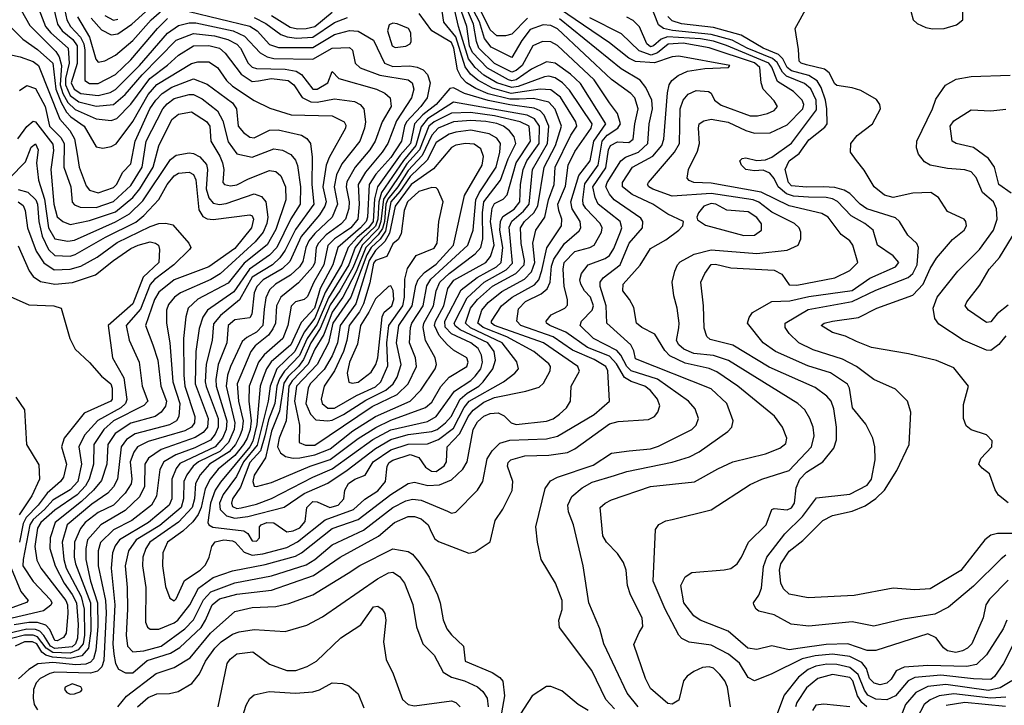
# Model space of a CAD drawing. Extents: x 501367 to 657802, y 482273 to 547541.
# Tile 43 of 256: x 533062 to 537608, y 500062 to 503226. Entities that reach past the tile are written whole.
import ezdxf

# ---------------------------------------------------------------- set-up
doc = ezdxf.new("R2010")
doc.units = 0

msp = doc.modelspace()

# ---------------------------------------------------------------- linework, layer by layer
at = {"layer": '0CON20XD'}
for points in [[(533585, 500211.2), (533651.5, 500268.5), (533757.9, 500302.1), (533800.8, 500329.2), (533899.3, 500420.7), (533920.8, 500455), (533950.4, 500525), (533985, 500553.2), (534065, 500574.9), (534225, 500593), (534419.4, 500660.6), (534541.3, 500745), (534718, 500842), (534792.5, 500905), (534855, 500932.8), (534885, 500933.1), (534915, 500922.4), (534947.3, 500895), (534962.6, 500862.6), (534979.5, 500829.5), (534995, 500817.8), (535135, 500764), (535165, 500770), (535235, 500816.7), (535257.5, 500915), (535292.6, 500967.4), (535336.4, 501053.6), (535339.2, 501095), (535314.1, 501165), (535317.7, 501182.3), (535329.6, 501195), (535395, 501213.1), (535505, 501216.4), (535591.4, 501228.6), (535625, 501244.7), (535785, 501360.5), (535825, 501372.2), (535965, 501380.4), (535993.3, 501395), (536007.7, 501415), (536016.9, 501443.1), (536006.3, 501475), (535975, 501514.6), (535947.9, 501535), (535885, 501556.4), (535855, 501574.5), (535817.1, 501637.1), (535785, 501672.5), (535683.6, 501713.6), (535584.3, 501784.3), (535509.6, 501815), (535494.6, 501825), (535492.9, 501835), (535516.6, 501863.4), (535578.6, 501895), (535590.9, 501909.1), (535591.5, 501935), (535575.2, 501995.2), (535570.9, 502075), (535576.5, 502105), (535625, 502156), (535695, 502173.7), (535715.1, 502184.9), (535748.9, 502245), (535750.7, 502265), (535741.9, 502285), (535675.5, 502355), (535664, 502375), (535661.8, 502395), (535671.7, 502468.3), (535732.5, 502555), (535752, 502665), (535775, 502692.1), (535824.1, 502725.9), (535835.8, 502745), (535822.5, 502792.5), (535785, 502842), (535715, 502948.5), (535545, 503106.1), (535515, 503124.3), (535475.3, 503125.3), (535431.6, 503105), (535382, 503015), (535355, 502991.2), (535335, 502984.3), (535255, 503023.6), (535181.9, 503095), (535170.4, 503125), (535158, 503205), (535096.6, 503346.6)], [(533216, 503295), (533237.5, 503205), (533258.1, 503175), (533307.7, 503135), (533327.1, 503105), (533326.8, 503023.2), (533299.7, 502935), (533313, 502905), (533345, 502885.1), (533425, 502875.8), (533479.8, 502890.2), (533505, 502902.9), (533614.6, 503015), (533745, 503163), (533795, 503198.6), (533845, 503212), (533875, 503211.8), (534047.9, 503175), (534099.5, 503149.5), (534172.4, 503072.4), (534205, 503054.5), (534235, 503047.3), (534415, 503044), (534505, 503094.4), (534585, 503098), (534598.9, 503085), (534610.6, 503025), (534634.1, 503004.1), (534725, 502970.3), (534855, 502948.6), (534874.8, 502934.8), (534882.3, 502905), (534871.7, 502865), (534801.3, 502758.7), (534761.2, 502655), (534735.5, 502615), (534658.2, 502521.8), (534624.1, 502465), (534630, 502375), (534623.6, 502305), (534590.7, 502265), (534557.6, 502242.4), (534515.5, 502214.5), (534485, 502183.4), (534466.8, 502095), (534419.7, 502015), (534391.7, 501948.3), (534375, 501934.7), (534335, 501923.3), (534316.1, 501903.9), (534300.7, 501815), (534276.7, 501755), (534190.5, 501679.5), (534164.9, 501645.1), (534120.9, 501535), (534119.4, 501465), (534130.9, 501375), (534125.9, 501335), (534111.8, 501295), (534096, 501265), (534055, 501215.3), (533979.1, 501150.9), (533940.9, 501105), (533918.6, 501061.4), (533900, 500975), (533886.9, 500943.1), (533861.9, 500908.1), (533814.9, 500865.1), (533745.2, 500815), (533723.2, 500765), (533722, 500705), (533735, 500610), (533755, 500555.8), (533775, 500543.8)], [(533261.4, 503311.4), (533279.9, 503225), (533297.1, 503195), (533343.4, 503145), (533357.9, 503115), (533363.2, 503085), (533363.6, 502945), (533385, 502932), (533425, 502930.8), (533505, 502972.2), (533575, 503040.6), (533697.8, 503185), (533745, 503230.8)], [(533328.6, 503238.6), (533384.2, 503145), (533414.3, 503044.3), (533425, 503029.1), (533455, 503035.4), (533505, 503062.5), (533585, 503130.4), (533668.8, 503225), (533757.5, 503302.5)], [(533392.4, 503232.4), (533439.4, 503179.4), (533485, 503155.2), (533515, 503160), (533580.2, 503205), (533691.5, 503305)], [(533635, 500313.8), (533715.2, 500335), (533824.8, 500415), (533865, 500456.5), (533910.8, 500549.2), (533945, 500584.9), (534055, 500626.9), (534225, 500658.8), (534385, 500709.7), (534425, 500734), (534505, 500802.8), (534649.5, 500870.5), (534785, 500974.8), (534845, 501005.8), (534875, 501013.4), (534915, 501008.5), (535037.7, 500957.7), (535055, 500948.2), (535075, 500953.3), (535175.2, 501054.8), (535200, 501095), (535220.3, 501199.7), (535243.9, 501236.1), (535279, 501271), (535325.2, 501284.8), (535495, 501292.1), (535545, 501303.1), (535715, 501404.3), (535785.5, 501465), (535777, 501605), (535767.6, 501625), (535715, 501657.6), (535615, 501701.1), (535525, 501762.3), (535375.9, 501815), (535358.1, 501835), (535365, 501891.4), (535398.1, 501925), (535469.6, 501960.4), (535496.8, 501983.2), (535511.9, 502015), (535517.8, 502087.8), (535528.9, 502121.1), (535577.6, 502192.4), (535645, 502251.9), (535652.7, 502265), (535650.4, 502295), (535613.4, 502353.4), (535606.3, 502385), (535643.7, 502506.3), (535695.4, 502575), (535712.3, 502665), (535768, 502745), (535651, 502931), (535604.5, 502974.5), (535535, 503024.8), (535495, 503030.7), (535425, 502997), (535355, 502948.8), (535335, 502944.1), (535318.2, 502948.2), (535221.5, 503001.5), (535153.2, 503075), (535139, 503105), (535127, 503195), (535086.8, 503306.8)], [(533705, 500412.5), (533775, 500441.7), (533792.3, 500455), (533847.9, 500525), (533887.1, 500602.9), (533955, 500652.2), (534045, 500682.2), (534195, 500711.2), (534335, 500749.9), (534363.8, 500766.2), (534505, 500877.5), (534625, 500919.2), (534775, 501035.2), (534855, 501085.3), (534885, 501090.8), (534946.3, 501076.3), (535000.7, 501079.3), (535055, 501102.5), (535108.7, 501151.3), (535128.1, 501185), (535156, 501335), (535175, 501369.7), (535205, 501395.5), (535235, 501409), (535271.9, 501411.9), (535298.2, 501398.2), (535331.8, 501365), (535355, 501357.5), (535495, 501372.3), (535525, 501383.7), (535555, 501404.7), (535585.9, 501435), (535605.4, 501465), (535607.7, 501535), (535646, 501604), (535639.2, 501625), (535481.1, 501735), (535255, 501813.8), (535240.4, 501825), (535240.8, 501835), (535286.4, 501905), (535335.2, 501945), (535438.3, 502001.7), (535458.3, 502025), (535472.1, 502067.9), (535496.5, 502173.5), (535562.8, 502275), (535564.4, 502305), (535550.5, 502345), (535547.4, 502375), (535582.6, 502457.4), (535594.8, 502555), (535625, 502618.2), (535699.8, 502725), (535705.8, 502745), (535600.6, 502900.6), (535567.7, 502935), (535535, 502957.4), (535505, 502965.2), (535485, 502962.8), (535362.8, 502917.2), (535335, 502912.4), (535265, 502933.6), (535205, 502969.7), (535165.1, 503005.1), (535134.8, 503044.8), (535088.2, 503195), (535065, 503294.2)], [(535807.6, 500045), (535769, 500089), (535703.1, 500223.1), (535555, 500421.2), (535550.9, 500455), (535566.4, 500503.6), (535567.3, 500545), (535535.7, 500625.7), (535470.4, 500735), (535452.9, 500815), (535445.4, 500885.4), (535488, 501062), (535512.2, 501097.8), (535544.8, 501115.2), (535709.8, 501170.2), (535795, 501226.1), (535876.3, 501236.3), (535975, 501245.6), (536012, 501258), (536165.6, 501335), (536185.5, 501355), (536196.4, 501385), (536180.5, 501430.5), (536149.5, 501465), (536007, 501567), (535885.2, 501605), (535865.7, 501625), (535837.2, 501677.2), (535818.4, 501698.4), (535711.6, 501755), (535650.2, 501815), (535655.2, 501835), (535704.4, 501885), (535711.3, 501905), (535696.7, 501945), (535669.8, 501975), (535653.4, 502005), (535648.6, 502025), (535656.1, 502053.9), (535686.5, 502095), (535765, 502123.3), (535785, 502138.1), (535805, 502170.4), (535836.5, 502246.5), (535841.6, 502265), (535834.3, 502295), (535733, 502375), (535718.3, 502405), (535708.9, 502455), (535767.5, 502542.5), (535780.8, 502625), (535789.3, 502645), (535822.5, 502662.5), (535875, 502658.8), (535895, 502674.3), (535901.5, 502745), (535917.6, 502815), (535902, 502865), (535884, 502885), (535795, 502950.5), (535545, 503182.9), (535515, 503199.1), (535478.2, 503201.8), (535418.9, 503181.1), (535380.2, 503129.8), (535335, 503051.5), (535239.4, 503099.4), (535208.4, 503138.4), (535185.3, 503215.3), (535143, 503295)], [(535406.6, 503233.4), (535335, 503158.7), (535305, 503151.5), (535265, 503151.5), (535235, 503179), (535177, 503295)], [(537615, 500754.7), (537592.6, 500737.4), (537465, 500612), (537350, 500515), (537287.2, 500482.8), (537140.6, 500459.4), (537005, 500427.7), (536905, 500447.1), (536705, 500427.3), (536623.2, 500436.8), (536545, 500480), (536475, 500495.8), (536462, 500505), (536451.4, 500525), (536450.6, 500535), (536475, 500570), (536487.2, 500602.8), (536496.9, 500703.1), (536511, 500745), (536595, 500852.4), (536676.6, 500933.4), (536740.7, 501019.3), (536895, 501035.6), (536975, 501077.3), (536994.7, 501105), (537011.5, 501195), (537010.8, 501255), (537001.5, 501295), (536968.8, 501358.8), (536906.4, 501435), (536892.7, 501525), (536883.9, 501543.9), (536806.1, 501596.1), (536701.1, 501628.9), (536551.8, 501695), (536494.6, 501735), (536422.5, 501825), (536429.3, 501850.7), (536445, 501874.2), (536534.4, 501925.6), (536617.6, 501927.6), (536705, 501947.9), (536905, 501976.5), (536987.8, 502032.2), (537105.1, 502084.9), (537120.6, 502105), (537095, 502136), (537022.5, 502185), (537003.1, 502255), (536963.6, 502285), (536900.5, 502320.5), (536837.4, 502387.4), (536815, 502399.1), (536785, 502404.6), (536703.5, 502406.5), (536635, 502411.6), (536602.2, 502422.2), (536564, 502454), (536545, 502492.5), (536525, 502516.9), (536495, 502531.1), (536455, 502527.5), (536415, 502534.4), (536393.8, 502555), (536387.5, 502575), (536397.5, 502585), (536415, 502588.1), (536465, 502575.8), (536505, 502579.4), (536535, 502592), (536625, 502656.1), (536740.5, 502809.5), (536739.3, 502855), (536715, 502907.3), (536685, 502931.8), (536602, 502965), (536583.9, 502983.9), (536558.8, 503028.8), (536537.1, 503047.1), (536421, 503095), (536351.6, 503131.6), (536255, 503157.7), (536075.9, 503175.9), (536034.7, 503184.7), (536011.6, 503201.6), (535975, 503295.9)], [(537176.7, 503265), (537186.7, 503225), (537205, 503208.8), (537245, 503189.2), (537276.8, 503183.2), (537330, 503185), (537387.3, 503202.7), (537416.7, 503225), (537415, 503300)], [(533069.5, 503269.5), (533109.7, 503199.7), (533228.8, 503078.8), (533244.2, 503054.2), (533255.1, 503015.1), (533249.8, 502925), (533261.8, 502885), (533285, 502843.1), (533318.6, 502811.4), (533415, 502767.6), (533485, 502760.2), (533510.2, 502769.8), (533575, 502835.6), (533663.8, 502955), (533744.7, 503015.3), (533795, 503062.4), (533865, 503104.8), (533935, 503106.8), (533984.3, 503094.3), (534011.2, 503071.2), (534084.2, 502974.2), (534135, 502940.9), (534165, 502943.5)], [(533150.4, 503275), (533181.6, 503195), (533205.9, 503165), (533286.4, 503095), (533290.5, 503025), (533274, 502955), (533274.3, 502925), (533295, 502875.6), (533335, 502846.6), (533415, 502826.2), (533495, 502834.2), (533549.7, 502880.3), (533628, 502972), (533785, 503130.7), (533865, 503161.8), (533960.9, 503150.9)], [(533775, 500543.8), (533785, 500553.5), (533822.6, 500637.4), (533895, 500686), (533919.6, 500710.4), (533937.7, 500745), (533948.8, 500795), (533965, 500816.2), (534005, 500825.7), (534045, 500820.4), (534056.5, 500815), (534098.2, 500768.1), (534135, 500754.3), (534185, 500761.4), (534295, 500790.6), (534345, 500815.5), (534472.1, 500917.9), (534603.8, 500965), (534656.3, 501013.7), (534715, 501051.5), (534750.8, 501095), (534758.4, 501165), (534768, 501182), (534785, 501193.7), (534865, 501218.6), (534904.7, 501204.7), (534935, 501160), (534962.7, 501142.7), (534985, 501141.4), (535022.6, 501167.4), (535033, 501185), (535036.3, 501255), (535094.3, 501315.7), (535132, 501395), (535155, 501423.3), (535205, 501460.4), (535255, 501481.7), (535399.2, 501510.8), (535460.3, 501529.7), (535480.9, 501549.1), (535512, 501605), (535512.7, 501625), (535505, 501636.9), (535436.5, 501695), (535311.5, 501761.5), (535201.3, 501805), (535176.9, 501825), (535196.5, 501885), (535225, 501921), (535288, 501972), (535392.2, 502027.8), (535425, 502062.2), (535439.9, 502105), (535431, 502195), (535445.3, 502255), (535486, 502314), (535503.3, 502395), (535530.4, 502465), (535534.6, 502545), (535607.4, 502692.6), (535634.8, 502735), (535630.3, 502755), (535558.8, 502868.8), (535515, 502902.1), (535465.4, 502905.4), (535331.5, 502885), (535245, 502909), (535176.6, 502946.6), (535142.8, 502975), (535118.5, 503008.5), (535076.4, 503146.4), (535020.4, 503215), (535012, 503265)], [(533845, 503263.6), (534125, 503195.1), (534157.8, 503175), (534215, 503111.6), (534256.9, 503096.9), (534415, 503097.6), (534515, 503157.9), (534585, 503176.1), (534625, 503172.8), (534695, 503131.9), (534746.7, 503025), (534785, 503010.3), (534862.8, 503012.8), (534897.2, 503007.2), (534924.5, 502994.5), (534945, 502972.2), (534957, 502935), (534943.8, 502865), (534914.5, 502825), (534847.9, 502755), (534838.1, 502735), (534825.4, 502665), (534775, 502590.3), (534707.1, 502512.9), (534675.6, 502465), (534667.7, 502315), (534662.1, 502295), (534636.3, 502265), (534531.5, 502175), (534508.6, 502095), (534448.9, 501985), (534423.9, 501895), (534361.7, 501828.3), (534314.2, 501725), (534223.1, 501646.9), (534201.1, 501615), (534185.6, 501575), (534172.4, 501535), (534157.6, 501357.6), (534139.3, 501280.7), (534124.9, 501255), (533988.7, 501091.3), (533964.9, 501055.1), (533942.4, 500995), (533931.5, 500905), (533935.3, 500895), (533954.6, 500884.6), (534097.2, 500867.2), (534115.2, 500855.2), (534135, 500820.9), (534155, 500818.7)], [(534155, 500818.7), (534169.5, 500835), (534169.5, 500885), (534177.8, 500895), (534203.1, 500905), (534235, 500904.2), (534295, 500863), (534325, 500866.5), (534355, 500881.5), (534379.9, 500910.1), (534387.1, 500975), (534415, 501002), (534435, 501001.5), (534494.7, 500974.7), (534532.7, 500985), (534558, 501015), (534563, 501055), (534580.6, 501085), (534608.8, 501105), (534656.6, 501123.4), (534694.1, 501185), (534775, 501240.4), (534855, 501267.2), (534945, 501269.1), (534995, 501288.6), (535065, 501340.3), (535114.5, 501435.5), (535137.5, 501465), (535296.4, 501555), (535347.9, 501595), (535364.7, 501615.3), (535357.5, 501647.5), (535289.4, 501735), (535143.2, 501803.2), (535120.9, 501825), (535143, 501895), (535175, 501934.5), (535245, 501995.8), (535352.8, 502055), (535390.5, 502095), (535392.6, 502115), (535376.6, 502193.5), (535374.8, 502265), (535393.3, 502295), (535435.7, 502335), (535453.9, 502366.1), (535483.1, 502545), (535536.2, 502645), (535563.7, 502735), (535535, 502812.8), (535505, 502845.5), (535435, 502862), (535368.8, 502858.8), (535325, 502859.5), (535225, 502884), (535168.1, 502908.1), (535124.9, 502934.9), (535100.6, 502960.6), (535084.1, 502994.1), (535066.6, 503095), (535055, 503120.3), (534964.3, 503175), (534906.7, 503255)], [(534225, 503245.1), (534311.3, 503191.3), (534345, 503183.4), (534385, 503185.1), (534425, 503193.8), (534505, 503260.9)], [(536343.8, 500055), (536329.2, 500145), (536316.9, 500175), (536295, 500204.5), (536265, 500232.5), (536245, 500239.5), (536215, 500236.7), (536175, 500217.8), (536144, 500196), (536126.9, 500175), (536104.5, 500085.5), (536075, 500066.9), (536055, 500069.5), (535975, 500140), (535951.8, 500185), (535897.6, 500342.4), (535922.5, 500397.5), (535938.5, 500425), (535936.4, 500465), (535882.3, 500572.3), (535868.7, 500615), (535862.3, 500685), (535850.5, 500720.5), (535822.7, 500762.7), (535771.9, 500815), (535754.6, 500844.6), (535741.9, 500975), (535764.4, 500995), (535795, 501009.6), (535975, 501071.8), (536177.4, 501092.6), (536285, 501153.8), (536354.8, 501185.2), (536505, 501222), (536571.9, 501248.1), (536599.7, 501270.3), (536604.3, 501295), (536584.5, 501345), (536546.5, 501396.5), (536378, 501535), (536280.5, 501600.5), (536245, 501615.9), (536135, 501640.5), (536064.4, 501674.4), (536039.9, 501699.9), (535995.1, 501775.1), (535934.5, 501805), (535909.6, 501825), (535897.3, 501897.3), (535877.9, 501935), (535846.5, 501975), (535847.9, 502005), (535927.2, 502092.8), (535975, 502170), (536045, 502210), (536106, 502255), (536123.8, 502275), (536127.5, 502295), (536055, 502328.5), (535984.6, 502375), (535889.4, 502419.4), (535845.2, 502455), (535845.6, 502475), (535891.6, 502545), (535984.7, 502595.3), (536026.2, 502645), (536035.9, 502675), (536052.5, 502887.5), (536061.3, 502925), (536072.9, 502945), (536101.8, 502968.2), (536145, 502987.5), (536225, 503000.5), (536335, 503004.6), (536340, 503015), (536105, 503057.5), (536075, 503053.8), (535993, 503027), (535905, 503032.9), (535875, 503048.5), (535785, 503118.5), (535665, 503200.3), (535555, 503275.6)], [(536925, 501740.9), (536874.6, 501764.6), (536815, 501782.5), (536762, 501815), (536776, 501825), (536814, 501835), (536935, 501852.2), (537020, 501895), (537185, 501954.7), (537233.3, 502005), (537265, 502077.3), (537295, 502124.6), (537368.9, 502211.1), (537422.9, 502255), (537432.9, 502275), (537430, 502295), (537422, 502305), (537345, 502340), (537304.8, 502404.8), (537268, 502428), (537185, 502425.3), (537095.4, 502405.4), (537055, 502415.5), (537006.5, 502455), (536960.9, 502530.9), (536925, 502576), (536898, 502615), (536899.2, 502655), (536928, 502692), (537000, 502745), (537036, 502815), (537033.8, 502835), (537017.3, 502857.3), (536945, 502899.2), (536905, 502911.4), (536835, 502921.4), (536825, 502930), (536800, 502980), (536778, 502998), (536695, 503017), (536670.6, 503025), (536660.6, 503035), (536658.3, 503088.3), (536642, 503185), (536697.5, 503285)], [(533455, 503245.8), (533495, 503224.2), (533515, 503228.4)], [(534145.1, 503235.1), (534198.6, 503208.6), (534267.7, 503157.7), (534296.5, 503146.5), (534340.4, 503140.4), (534415, 503144.9), (534515, 503212.6), (534575.2, 503235.2)], [(534795, 503097.7), (534845, 503103.8), (534865.6, 503114.4), (534870, 503125), (534867.3, 503165), (534857.3, 503185), (534805, 503206.7), (534785, 503209.2), (534767.5, 503202.5), (534760.3, 503175), (534782, 503105), (534795, 503097.7)], [(535917.6, 500055), (535867.1, 500117.1), (535758.9, 500345), (535740, 500415), (535690, 500535), (535663.4, 500705), (535618.7, 500895), (535595.9, 500955), (535593.5, 500985), (535612, 501025), (535659.6, 501065), (535705, 501091.4), (535807.5, 501122.5), (535865, 501141.3), (536075, 501183.8), (536155, 501207.8), (536198.5, 501231.5), (536331.1, 501325), (536349.5, 501345), (536356.5, 501375), (536326.7, 501455), (536255, 501522), (535905, 501660.9), (535897.4, 501697.4), (535884, 501725), (535772.3, 501825), (535770.2, 501905), (535741.9, 501995), (535741.7, 502015), (535755.8, 502035), (535835.1, 502094.9), (535876.7, 502195), (535938.2, 502265), (535938.4, 502295), (535929.6, 502309.6), (535807.4, 502395), (535785, 502420.3), (535768.7, 502455), (535774.6, 502475), (535837.4, 502575), (535859.2, 502590.8), (535919.1, 502615), (535961.4, 502655), (535968.2, 502745), (535984.2, 502815), (535980, 502855), (535953.2, 502913.2), (535926.3, 502946.3), (535838.8, 502998.8), (535555, 503230)], [(537618.9, 500455), (537602.6, 500415), (537526, 500294), (537479.3, 500250.7), (537435, 500240.3), (537255, 500245.4), (537145, 500238.5), (537109, 500221), (537085, 500182.1), (537065, 500164.2), (537035, 500156.7), (537006.5, 500163.5), (536985.3, 500185), (536971.8, 500231.8), (536949.6, 500259.6), (536895, 500287), (536815, 500297.1), (536735, 500290.5), (536674, 500276), (536535, 500207.1), (536455, 500174.5), (536425, 500190.5), (536386, 500256), (536335, 500298), (536255, 500339.8), (536153.2, 500353.2), (536119.7, 500369.7), (536105.8, 500385.8), (536042.3, 500505), (535986.7, 500635), (535996.8, 500873.2), (536013.4, 500896.6), (536045, 500912.5), (536075, 500919.2), (536255, 500963.1), (536435, 501081.3), (536488.6, 501105), (536615, 501145.7), (536718.4, 501255), (536729.5, 501305), (536725.9, 501345), (536710.7, 501385), (536686.2, 501425), (536655, 501454.6), (536335, 501653.3), (536265, 501675.4), (536175, 501686), (536128.8, 501705), (536105.2, 501725), (536093.8, 501745), (536104.5, 501804.5), (536107.5, 501825), (536098.2, 501895), (536081.5, 501951.5), (536073.8, 502015), (536086.2, 502065), (536099.6, 502095), (536112.1, 502107.9), (536176.6, 502143.4), (536255, 502163.6), (536465, 502146.5), (536605, 502161.4), (536656.7, 502185), (536668.2, 502215), (536668.2, 502245), (536661.2, 502265), (536640, 502285), (536535, 502336.8), (536474, 502384), (536448.5, 502395), (536255, 502422.9), (536075, 502410.6), (535985, 502444.2), (535967.3, 502455), (535961.3, 502465), (535964.6, 502475), (536085.9, 502614.1), (536108.5, 502655), (536111.4, 502815), (536125.4, 502854.6), (536148.3, 502881.7), (536185, 502898.6), (536242.5, 502895), (536255, 502886.7), (536269.4, 502855), (536301, 502831), (536435, 502782.7), (536468.1, 502781.9), (536515, 502793.1), (536545, 502806.5), (536560, 502825), (536545, 502851.2), (536494.9, 502904.9), (536486.1, 502935), (536479.7, 503005), (536455, 503026.8), (536245, 503096.6), (536125, 503117.3), (536056.7, 503113.3), (536007.1, 503072.9), (535977.5, 503062.5), (535921.8, 503081.8), (535839.9, 503159.9), (535695, 503234.6)], [(537625, 500639.7), (537539, 500551), (537523.2, 500525), (537510.5, 500465), (537458.7, 500345), (537437.9, 500325), (537415, 500313.3), (537384.4, 500305.6), (537345, 500312.6), (537327, 500327), (537293.7, 500373.7), (537255, 500390.9), (537015, 500314.1), (536975, 500314.1), (536885, 500345.2), (536785, 500342.6), (536665.7, 500325), (536615, 500317.9), (536535, 500336.7), (536465, 500319.2), (536424.5, 500325), (536333.2, 500403.2), (536204.3, 500455), (536175, 500474.6), (536128.9, 500535), (536114.7, 500615), (536135, 500654.4), (536165.8, 500674.2), (536315, 500686.4), (536345, 500693.3), (536374, 500715), (536394.3, 500745), (536426.5, 500815), (536508.8, 500895), (536534.4, 500965.6), (536545, 500970), (536605, 500964.2), (536625, 500972.4), (536638.5, 500995), (536647.4, 501065), (536664.1, 501105), (536695, 501138.4), (536769.6, 501185), (536821, 501249), (536832.7, 501287.3), (536833.8, 501345), (536820.3, 501430.3), (536807.8, 501465), (536788.8, 501488.8), (536735, 501528.8), (536521.6, 501621.6), (536355, 501723.4), (536249.3, 501749.3), (536234, 501764), (536222.6, 501802.6), (536219.5, 501905), (536207.3, 502015), (536224.8, 502055.2), (536255, 502095.8), (536275, 502097.1), (536345, 502080.5), (536545, 502070.4), (536580.8, 502050.8), (536615, 502002.3), (536649.3, 502000.7), (536825, 502033.8), (536895, 502068.5), (536931.1, 502105), (536908.9, 502185), (536895, 502204.6), (536854.8, 502234.8), (536794, 502314), (536765, 502331.6), (536615, 502366.9), (536485, 502430.1), (536255, 502472), (536174.6, 502474.6), (536153, 502483), (536144.2, 502495), (536149.5, 502535), (536191.5, 502618.5), (536201.2, 502655), (536195.3, 502725), (536199.2, 502745), (536220.3, 502759.7), (536255, 502766.8), (536333.5, 502753.5), (536415, 502714.8), (536455, 502702.6), (536526.4, 502703.6), (536605, 502740.8), (536677.9, 502815), (536682.9, 502835), (536674.1, 502855), (536634.7, 502895), (536560.1, 502940.1), (536535, 503006.7), (536521.2, 503025), (536325, 503106.5), (536265, 503126), (536205, 503137.2), (536053.3, 503146.7), (536023.4, 503136.6), (535988.9, 503105), (535975, 503100.5), (535957, 503115), (535923.3, 503193.3), (535895, 503222.1), (535865, 503237.6)], [(537665, 500854.4), (537576.1, 500853.9), (537545, 500846.6), (537518.2, 500825), (537406.5, 500683.5), (537265, 500600), (537195, 500595.4), (537095, 500602.1), (536915, 500568.9), (536852.5, 500565), (536702.3, 500557.7), (536615, 500574.2), (536588.8, 500598.8), (536576, 500625), (536570, 500685), (536575.4, 500714.6), (536615, 500772.7), (536677, 500823), (536769.3, 500915), (536815, 500938.1), (536905, 500958.1), (536965, 500981.9), (537014.6, 501015.4), (537055.2, 501055), (537112.3, 501145), (537168.5, 501265), (537176.7, 501415), (537161.4, 501465), (537105, 501521.4), (537005, 501564.6), (536924.8, 501624.8), (536860.6, 501659.4), (536725, 501702.4), (536660, 501735), (536615, 501777.5), (536596.7, 501805), (536596.1, 501825), (536702.4, 501887.6), (536905, 501925.1), (537015, 501977.2), (537164.3, 502035.7), (537185, 502054.2), (537205.8, 502095), (537211.6, 502175), (537203.4, 502193.4), (537161.7, 502231.7), (537123.7, 502293.7), (537105, 502310.9), (536973.6, 502353.6), (536942.1, 502375), (536895, 502423.7), (536868.5, 502438.5), (536825, 502451.2), (536773.8, 502453.8), (536695, 502452.3), (536625, 502459.7), (536610.8, 502475), (536596.9, 502535), (536614.8, 502575), (536661.5, 502608.5), (536705, 502671.9), (536779.9, 502730.1), (536790.3, 502745), (536789.1, 502815), (536782, 502855), (536762.2, 502912.2), (536743.8, 502943.8), (536705, 502967.9), (536625, 502989.5), (536605.7, 503005.7), (536584.8, 503044.8), (536565.1, 503065.1), (536494.4, 503095), (536393.6, 503153.6), (536265, 503189), (536117.1, 503207.1), (536075, 503219.8), (536055, 503240.4)], [(533026.5, 503186.5), (533076.4, 503136.4), (533145, 503088.3), (533214.8, 503025), (533228.9, 502905), (533253, 502843), (533278.4, 502798.4), (533297.8, 502777.8), (533360.6, 502735), (533415, 502639.5), (533446.7, 502633.3), (533485, 502640), (533506.9, 502653.1), (533585, 502755.8), (533655, 502881.1), (533695, 502926.6), (533855, 503024), (533885, 503030.8), (533935, 503031), (533974.7, 503005), (534017, 502945), (534045, 502919.4), (534145, 502852.8), (534217.2, 502817.2), (534315, 502786.3), (534505, 502782.6), (534559.7, 502755), (534568.5, 502738.5), (534565.8, 502725), (534490.4, 502589.6), (534476.8, 502555), (534462.1, 502455)], [(533960.9, 503150.9), (534023.9, 503135), (534065, 503112.8), (534081.2, 503095), (534116.3, 503025), (534135, 503006.9), (534155, 503000.4), (534287.1, 502997.1), (534338.7, 502988.7), (534362.9, 502972.9), (534415, 502905.2), (534435, 502905.2), (534484.6, 502935), (534505, 502986.7), (534536.2, 502955), (534709.4, 502905), (534747.4, 502887.4), (534772.1, 502865), (534776.5, 502825), (534735.9, 502755), (534704.1, 502665), (534678, 502625), (534610.5, 502545), (534573.1, 502476.9), (534569.2, 502455), (534583.1, 502385), (534581.4, 502355), (534566.5, 502305), (534545, 502282.4), (534477.8, 502232.2), (534441.4, 502195), (534430.9, 502175), (534425.4, 502105), (534415.9, 502085), (534348.8, 502011.2), (534268.1, 501945), (534247.4, 501905), (534242.5, 501825), (534231.6, 501798.4), (534210.7, 501769.3), (534149.2, 501720.8), (534129, 501695), (534065.7, 501545), (534072, 501465), (534093.6, 501375), (534090, 501335), (534078.9, 501305), (534058.3, 501265), (534029.1, 501230.9), (533938.4, 501175), (533894.9, 501125.1), (533873.2, 501085), (533868.6, 501015), (533859.2, 500975), (533795, 500906.5), (533663.3, 500815), (533644, 500785), (533631.3, 500745), (533629.6, 500705), (533645.2, 500605), (533643.5, 500445), (533652.7, 500422.7), (533665, 500412.5), (533705, 500412.5)], [(533015, 503064.7), (533065, 503053.9), (533125, 503032.5), (533149.1, 503015), (533247.1, 502767.1), (533294.2, 502714.2), (533315.6, 502675.6), (533327.4, 502605), (533336.2, 502545), (533369.4, 502459.4), (533385, 502438.8), (533425, 502426.6), (533495, 502451.1), (533509.2, 502465), (533537.8, 502522.2), (533575, 502560.5), (533595.9, 502665), (533663.8, 502815), (533690.7, 502855), (533719.8, 502885), (533765, 502914.3), (533865, 502952.1), (533927.5, 502927.5), (534045, 502841.9), (534063.8, 502815), (534071, 502735), (534095.4, 502705.4), (534124.3, 502684.3), (534145, 502680), (534215, 502715.7), (534255, 502718), (534363, 502693), (534388, 502678), (534404.6, 502655), (534411.9, 502591.9), (534410.5, 502465), (534420.1, 502375), (534335, 502258.3), (534287.5, 502162.5), (534263.2, 502126.8), (534228.8, 502095), (534135, 502037.9), (534077.7, 501932.3), (533989.3, 501860.7), (533957.6, 501822.4), (533951.1, 501745), (533923.4, 501636.6), (533918.9, 501555), (533922.5, 501532.5), (533978.8, 501385), (533978.9, 501345), (533965, 501312.8), (533943.4, 501285), (533870.7, 501250.7), (533783, 501217), (533727, 501185), (533709.8, 501150.2), (533693.4, 501026.6), (533670.9, 500985), (533579.5, 500915), (533495, 500872.1), (533435, 500813.6), (533424.5, 500775), (533424, 500705), (533459, 500545), (533462, 500488), (533451.1, 500268.9), (533440.9, 500239.1), (533420.9, 500219.2), (533389.5, 500210.5), (533225, 500215.4), (533201.3, 500208.7), (533156.5, 500185), (533138.4, 500165), (533125.8, 500135), (533124.2, 500095), (533129.1, 500065), (533145, 500040.8)], [(534165, 502943.5), (534225, 502954.4), (534301.2, 502945), (534327.5, 502925), (534366, 502866), (534406.6, 502846.6), (534435, 502845.7), (534515, 502860), (534607.7, 502847.7), (534633.7, 502833.7), (534651.1, 502815), (534658.5, 502755), (534654.4, 502725), (534632.2, 502665), (534549.8, 502560.2), (534525, 502509.1), (534513.8, 502455), (534529.7, 502375), (534505.5, 502315), (534425, 502239.7), (534397.8, 502205), (534382.8, 502175), (534370, 502110), (534354.5, 502085), (534313.2, 502046.8), (534243.3, 502005), (534215, 501979), (534198.3, 501941.7), (534190.2, 501889.8), (534184.9, 501815), (534155.7, 501784.3), (534110.3, 501759.7), (534089.9, 501740.1), (534034.9, 501625.1), (534021.8, 501585), (534015.1, 501535), (534055.8, 501365.8), (534052.3, 501335), (534026, 501275), (533986.2, 501233.8), (533888.3, 501185), (533863.8, 501165), (533834.3, 501125.7), (533820, 501095), (533818.8, 501015), (533807.2, 500975), (533709.1, 500890.9), (533600.7, 500825), (533564.5, 500775), (533548.8, 500705), (533559.1, 500605), (533560.3, 500505), (533553.9, 500385), (533560, 500335), (533585, 500308.9), (533635, 500313.8)], [(537615, 501766.2), (537583.2, 501726.8), (537545, 501698.7), (537525, 501700.3), (537417.4, 501747.4), (537305, 501820), (537286.8, 501846.8), (537278.8, 501895), (537298.2, 501945), (537393.1, 502065), (537433.8, 502105), (537493.2, 502165), (537558.4, 502255), (537574.8, 502305), (537572.2, 502352.2), (537557.3, 502385), (537507.9, 502427.9), (537477.2, 502497.2), (537455, 502522.9), (537425, 502533.2), (537345, 502539.2), (537265, 502554.6), (537239.9, 502569.9), (537211.5, 502605), (537201.8, 502635), (537203.4, 502665), (537276.6, 502815), (537291.5, 502858.5), (537336.7, 502923.3), (537385, 502951.5), (537455, 502963.8), (537635, 502969.3)], [(533061.5, 502898.5), (533095, 502922.7), (533135, 502908.9), (533179.7, 502825), (533200.3, 502735), (533251.6, 502681.6), (533266.9, 502655), (533266.7, 502545), (533298.8, 502455), (533304.4, 502384.4), (533315, 502371.9), (533340.8, 502360.8), (533415, 502358.9), (533495, 502386.1), (533575, 502460.2), (533627.9, 502545), (533646.2, 502665), (533722.7, 502815), (533742.3, 502837.7), (533775, 502861.4), (533845, 502879.8), (533865, 502880.2), (533905, 502860.7), (533975.7, 502805.7), (533999.6, 502759.6), (534025, 502661.8), (534065, 502606.6), (534135, 502590.7), (534235, 502629.1), (534275, 502623.8), (534313.4, 502603.4), (534335, 502577.1), (534345, 502553.1), (534358.9, 502455), (534357.6, 502375), (534313.9, 502306.1), (534248.9, 502175), (534215, 502138.9), (534123.4, 502075), (534050.4, 501969.6), (533929, 501885), (533907.3, 501852.7), (533890.7, 501800.7), (533875.2, 501695), (533872.5, 501545), (533932.9, 501385), (533928.8, 501345), (533908.5, 501321.5), (533871.6, 501298.4), (533715, 501241.6), (533657, 501203), (533639.8, 501175), (533637.8, 501072.2), (533615, 501024.2), (533548.8, 500961.2), (533437, 500895), (533375.5, 500825), (533367.6, 500785), (533367.8, 500735), (533389.2, 500635), (533422.2, 500535), (533422.8, 500425), (533414.4, 500315.6), (533403.4, 500276.7), (533389.5, 500260.5), (533367.9, 500252.1), (533322, 500248), (533215, 500260.1), (533146.7, 500253.3), (533105, 500227.8), (533056.2, 500183.8)], [(534055, 500926), (534115, 500933.8), (534283.7, 500976.3), (534375, 501039.7), (534485, 501087.6), (534573.4, 501146.6), (534705, 501247.2), (534775, 501288), (534855, 501311.3), (534965.1, 501324.9), (534989.2, 501335), (535027.7, 501365), (535053.9, 501395), (535096.4, 501475), (535127.7, 501502.3), (535182.6, 501535), (535202.4, 501555), (535246.6, 501615), (535259, 501655), (535253.2, 501695), (535223.8, 501735), (535095, 501795.1), (535073, 501813), (535068.7, 501825), (535127.8, 501942.2), (535206.9, 502015), (535307.9, 502072.1), (535338.1, 502101.9), (535322, 502268), (535334.2, 502295.8), (535388.4, 502341.6), (535414.9, 502375), (535430.2, 502535), (535499.1, 502655), (535504.7, 502735), (535483.9, 502785), (535464.4, 502804.4), (535437.9, 502817.9), (535325, 502832.1), (535225, 502852.4), (535115.6, 502885.6), (535065, 502911.7), (535048.6, 502908.6), (534985.7, 502834.3), (534923.1, 502786.9), (534884.9, 502745), (534867, 502655), (534819.5, 502600.5), (534713.6, 502455), (534700.9, 502399.1), (534693.4, 502295), (534671.9, 502265), (534619.6, 502220.4), (534579.1, 502175), (534547.2, 502095), (534473.2, 501966.8), (534425, 501847.7), (534375.8, 501784.2), (534332.4, 501695), (534249.6, 501615), (534218.2, 501535), (534209, 501465), (534158.4, 501261.6), (534096.1, 501185), (534062.5, 501117.5), (534001.2, 501035), (533984.9, 500995), (533987.5, 500965), (534016.4, 500936.4), (534055, 500926)], [(534065, 500970.5), (534085, 500973.6), (534155, 500989.7), (534225, 501016.5), (534415, 501114.9), (534505, 501153), (534692.2, 501287.8), (534775, 501332.7), (534945, 501372), (534985, 501394.8), (535069, 501511), (535145, 501561), (535165, 501580.9), (535190.5, 501615), (535198.1, 501645), (535195, 501677.3), (535178.1, 501708.1), (535145, 501734.3), (535055, 501776.2), (535026.8, 501806.8), (535025.7, 501834.3), (535100.4, 501979.6), (535174.4, 502035.6), (535262.8, 502085), (535284.6, 502105), (535292.3, 502175), (535279.5, 502255), (535281.4, 502295), (535293.1, 502316.9), (535345, 502351.1), (535371.3, 502385), (535374, 502465), (535386, 502535), (535404.2, 502575), (535460, 502655), (535462.6, 502735), (535438.6, 502768.6), (535405, 502785.7), (535065, 502845.7), (534945, 502767.7), (534915, 502731.7), (534891.7, 502645), (534833.6, 502576.4), (534732.3, 502427.7), (534719.6, 502385), (534715.5, 502305), (534705, 502273.1), (534643.2, 502215), (534611.6, 502175), (534581.7, 502095), (534487.9, 501942.1), (534435, 501820.2), (534389.6, 501755), (534353.3, 501676.7), (534285, 501603.5), (534261.9, 501568.1), (534249.8, 501535), (534240.4, 501455), (534211.5, 501378.5), (534193.8, 501305), (534173.6, 501236.4), (534125, 501183), (534081.6, 501068.4), (534045, 501014.4), (534039.8, 500995), (534045, 500978.9), (534065, 500970.5)], [(533054.1, 502675.9), (533095, 502733.1), (533125, 502757.1), (533135, 502754.5), (533215, 502651.9), (533217.6, 502622.4), (533205.8, 502535), (533219.3, 502375), (533235, 502316.7), (533261.5, 502295), (533295, 502280.9), (533385, 502298.6), (533505, 502339.6), (533585, 502404.5), (533616.9, 502445), (533678.5, 502545), (533705, 502643.1), (533765, 502764.7), (533795, 502790.3), (533855, 502800.8), (533925, 502755.3), (533940.5, 502735), (533944.7, 502665), (533986.6, 502596.6), (533999, 502565), (534004.4, 502535), (534000.6, 502475), (534007.5, 502465), (534035, 502458.8), (534065, 502462.9), (534118, 502492), (534215, 502530.3), (534244.8, 502524.8), (534267.2, 502505), (534289.5, 502455), (534291, 502395), (534245, 502256.9), (534205, 502186.7), (534097.8, 502102.2), (534025, 502010.2), (533884, 501936), (533839.8, 501895), (533828.7, 501855), (533818.3, 501755), (533819.7, 501585), (533825.1, 501535), (533871.2, 501395), (533869, 501365), (533855.3, 501344.7), (533825, 501328), (533655, 501279.2), (533605.7, 501254.3), (533589.6, 501230.4), (533572.7, 501185), (533580.6, 501105), (533576.1, 501083.9), (533549.8, 501040.2), (533494.7, 500985.3), (533425, 500951.2), (533364, 500905), (533342.4, 500877.6), (533314.9, 500815), (533313.8, 500745), (533319.2, 500715), (533388.4, 500535), (533390.4, 500405), (533379.8, 500325), (533349.3, 500290.7), (533295, 500277.2), (533214.2, 500284.2), (533183.2, 500293.2), (533165, 500306.7), (533141.2, 500345), (533122.1, 500355), (533085, 500355.1), (533041.6, 500335)], [(534155, 501072.1), (534225, 501090.5), (534403.9, 501166.1), (534495, 501196.3), (534625, 501292.8), (534706.3, 501343.7), (534775, 501378), (534935, 501435.9), (534965, 501460.5), (535006.4, 501533.6), (535044.6, 501575.4), (535126.1, 501625), (535133.1, 501645), (535126.9, 501665), (535065, 501701.2), (535035, 501727.1), (534998.2, 501768.2), (534977.7, 501815), (534982.4, 501835), (535020.2, 501905), (535039.2, 501985), (535066.7, 502023.3), (535214.7, 502105), (535236.5, 502133.5), (535252.2, 502185), (535236.5, 502295), (535244.2, 502355.8), (535255, 502377.5), (535295, 502397.6), (535312.2, 502417.8), (535354.2, 502565), (535420.9, 502665), (535413.9, 502735), (535372.5, 502755), (535255, 502782.5), (535143.2, 502796.8), (535055, 502794.5), (534975, 502755.1), (534951.6, 502735), (534907.9, 502625), (534850, 502560), (534815, 502506.8), (534742.1, 502397.9), (534730.1, 502295), (534718.3, 502261.7), (534642.8, 502185), (534599.8, 502080.2), (534540.2, 501975), (534495, 501909.4), (534449.7, 501800.3), (534406.7, 501735), (534373.1, 501656.9), (534349.6, 501625), (534301.4, 501578.6), (534281.6, 501548.4), (534261.2, 501418.8), (534225, 501326.8), (534196.7, 501203.3), (534145, 501123.3), (534138.4, 501095), (534145, 501073.6), (534155, 501072.1)], [(537638.8, 502425), (537582.2, 502465), (537561.9, 502545), (537534.5, 502585), (537465, 502636), (537385, 502653.8), (537367.1, 502665), (537357.9, 502735), (537375, 502759.6), (537455, 502809.6), (537545, 502805.4), (537615, 502812.1)], [(534325, 501201.6), (534355, 501204.6), (534425, 501217.7), (534495, 501245.6), (534600.8, 501329.2), (534705, 501394.9), (534864.2, 501465), (534913.9, 501516.1), (534979.8, 501615), (534985.8, 501635), (534980.5, 501665), (534935.6, 501745), (534925.1, 501805), (534927.8, 501825), (534973.3, 501905), (534985.1, 501975), (535002.5, 502015), (535045, 502054.4), (535164.5, 502145.5), (535191.7, 502175), (535200.5, 502215), (535199.1, 502335), (535204.9, 502385.1), (535281.6, 502485), (535316.9, 502583.1), (535352.2, 502655), (535344.8, 502685), (535323.4, 502713.5), (535296.5, 502735), (535265, 502747.1), (535214.5, 502755.5), (535145, 502761.1), (535065, 502755.1), (534994, 502725), (534965, 502692.6), (534920.8, 502599.2), (534855, 502529.5), (534807.5, 502455), (534762.1, 502397.9), (534753.3, 502375), (534746.5, 502295), (534737.4, 502262.6), (534717.6, 502232.4), (534659.9, 502175), (534616.2, 502063.8), (534554.7, 501945), (534505, 501876.5), (534466.3, 501773.7), (534425.1, 501705), (534394.6, 501635.4), (534320.5, 501559.5), (534304.9, 501535), (534293.2, 501375), (534260.6, 501295), (534252.4, 501255), (534266.9, 501226.9), (534289.5, 501209.5), (534325, 501201.6)], [(534381.6, 501261.6), (534425, 501262.2), (534689.5, 501440.5), (534804.4, 501495.6), (534855.6, 501545), (534894.4, 501625.6), (534889.6, 501665), (534862.5, 501735), (534866.3, 501805), (534872.7, 501825), (534924.4, 501905), (534941.8, 501998.2), (534960.9, 502029.1), (535131.2, 502185), (535155, 502254.3), (535168.4, 502395), (535183.3, 502426.7), (535261.6, 502545), (535279.5, 502615), (535281.9, 502655), (535265, 502678.4), (535229.2, 502699.2), (535145, 502716), (535075, 502707.2), (535045, 502697.1), (534985, 502658.5), (534943.2, 502576.8), (534865, 502502.7), (534817.8, 502432.2), (534775.8, 502385), (534750.9, 502249.1), (534726.5, 502213.5), (534684.9, 502175), (534665, 502139.9), (534591.2, 501945), (534508.5, 501825), (534488, 501735), (534435.1, 501635), (534340.8, 501535), (534330.8, 501465), (534353.8, 501355), (534352.5, 501275), (534381.6, 501261.6)], [(533015, 502494.8), (533089.5, 502570.5), (533115, 502637.5), (533135, 502653.3), (533147.3, 502625), (533139.1, 502565), (533148.8, 502485), (533177, 502397), (533195.9, 502265), (533225, 502213.9), (533285, 502204.1), (533315, 502207.9), (533505, 502292.6), (533569.8, 502330.2), (533630.2, 502389.8), (533758.7, 502581.3), (533785, 502600.4), (533845, 502611), (533865, 502608.7), (533893.2, 502593.2), (533925, 502557.5), (533929.5, 502535), (533923.7, 502445), (533935, 502403.8), (533955, 502379.5), (533985, 502372.3), (534015, 502377.2), (534145, 502421.4), (534179.2, 502409.2), (534199.3, 502385), (534207.1, 502315), (534203.3, 502285), (534185.5, 502245), (534150, 502200), (533987.8, 502052.2), (533945, 502026.1), (533805.1, 501964.9), (533776.8, 501945), (533748.6, 501911.4), (533740.7, 501885), (533740.7, 501825), (533754.8, 501735), (533769.3, 501555), (533801.8, 501455), (533797.4, 501395), (533785.7, 501375), (533753.9, 501356.1), (533595, 501314), (533555, 501287.8), (533530.6, 501255), (533513.5, 501105), (533495, 501069.7), (533468.7, 501041.3), (533395, 500990.7), (533281.5, 500895), (533258.5, 500815), (533266.1, 500735), (533277.3, 500695), (533346.5, 500563.5), (533360.2, 500505), (533360.8, 500385), (533355.2, 500344.8), (533332.8, 500317.2), (533295, 500302.1), (533215, 500305.7), (533185, 500325), (533145, 500377.7), (533125, 500385.8), (533085, 500385.7), (533025, 500370.3)], [(534485, 501374.8), (534505, 501377.8), (534556.9, 501403.1), (534660, 501470), (534753.2, 501516.8), (534785.9, 501545), (534804.2, 501575.8), (534823.2, 501635), (534801.3, 501735), (534813.1, 501815), (534874.9, 501905), (534891.5, 501998.5), (534902.6, 502027.4), (534931.1, 502058.9), (534985, 502097), (535065.5, 502185), (535116.1, 502415), (535197.1, 502555), (535203.1, 502595), (535190.5, 502630.5), (535161.1, 502651.1), (535120, 502655), (535075, 502646.7), (535055, 502635.3), (534973, 502537), (534869.2, 502465), (534795.5, 502365), (534769.2, 502240.8), (534748.3, 502201.7), (534705, 502160.1), (534675, 502114.6), (534614.8, 501915.2), (534541.2, 501815), (534529.9, 501735), (534505, 501675.2), (534468.1, 501611.9), (534403.4, 501545), (534393.3, 501525), (534383.3, 501455), (534405.1, 501405.1), (534429.6, 501379.6), (534485, 501374.8)], [(533055, 502441.9), (533099.5, 502429.5), (533136.6, 502395), (533144.5, 502374.5), (533150.2, 502295), (533166.1, 502226.1), (533194.9, 502164.9), (533225, 502137.9), (533295, 502135.2), (533318.6, 502141.4), (533458.6, 502221.4), (533598.1, 502291.9), (533635, 502321.9), (533704.6, 502395.4), (533742.6, 502465), (533775, 502505.8), (533795, 502517.3), (533845, 502521.9), (533865, 502510.9), (533876.1, 502486.1), (533888.7, 502348.7), (533907.4, 502317.4), (533927.3, 502307.3), (533955, 502304), (534125, 502324.6), (534135, 502320), (534141.4, 502305), (534131.8, 502265), (534055, 502170.6), (533935, 502084.8), (533775, 502025.8), (533705, 501968.6), (533684.3, 501935), (533643.8, 501815), (533677.1, 501725), (533700.2, 501655), (533714.5, 501535), (533739.7, 501465), (533735, 501442.3), (533714.9, 501415.1), (533687.5, 501395), (533575, 501363.5), (533503.7, 501316.3), (533469.8, 501265), (533464.3, 501175), (533440.2, 501099.8), (533403.1, 501055), (533347.3, 501002.7), (533226.5, 500905), (533202.3, 500835), (533201.9, 500785), (533225.6, 500705), (533267, 500625), (533305, 500573.6), (533324.4, 500535), (533331.5, 500435), (533328.4, 500371.6), (533319.9, 500345), (533305, 500331.6), (533225, 500324.2), (533205, 500335.1), (533174.3, 500384.3), (533155, 500403.9), (533135, 500412.4), (533095, 500413), (532985, 500387.6)], [(534462.1, 502455), (534476.5, 502385), (534471.4, 502365), (534445.8, 502325), (534362.4, 502225), (534309.9, 502110.1), (534273.8, 502076.2), (534186.7, 502025), (534156.6, 501995), (534145.4, 501965), (534133.6, 501866.4), (534125, 501849.2), (534055, 501840.7), (534024.4, 501815), (534017.8, 501735), (533978.7, 501635), (533967.1, 501565), (533968.6, 501535), (534019, 501375), (534015.3, 501335), (533998.2, 501295), (533965, 501254.1), (533802.1, 501177.9), (533784.7, 501155.3), (533763.9, 501105), (533764.5, 501015), (533752.5, 500985), (533656.4, 500905), (533523.5, 500825), (533502.7, 500797.3), (533490.2, 500765), (533483.8, 500695), (533502, 500525), (533492, 500345), (533497.2, 500297.2), (533505, 500254.2), (533518.2, 500228.2), (533551, 500211), (533585, 500211.2)], [(534515, 501433.7), (534617.8, 501492.2), (534705, 501530.8), (534729.7, 501555), (534761.5, 501628.5), (534756.8, 501735), (534766.7, 501815), (534830.6, 501905), (534839.3, 501945), (534840.9, 502029.1), (534853.1, 502076.9), (534891.9, 502138.1), (534975, 502172.1), (534990.2, 502195), (534997.8, 502295), (535016.6, 502385), (534992.6, 502442.6), (534985, 502449.5), (534965, 502450.8), (534905, 502432.4), (534852.2, 502385), (534836.5, 502345), (534823.2, 502236.8), (534809, 502211), (534785, 502191.6), (534772.3, 502165), (534757, 502133), (534705, 502114.1), (534695, 502102.2), (534678.8, 502011.2), (534650.1, 501915), (534631.7, 501878.3), (534583.8, 501815), (534572.8, 501745), (534556.6, 501695), (534515.3, 501604.7), (534467.8, 501535), (534454.8, 501475), (534458.4, 501455), (534485, 501433.8), (534515, 501433.7)], [(533055.8, 502385), (533078.6, 502368.7), (533087.5, 502345), (533098.3, 502265), (533137.9, 502157.9), (533173.1, 502103.1), (533221.4, 502071.4), (533295, 502074.3), (533345, 502087.7), (533419.5, 502130.5), (533512.5, 502197.5), (533665, 502271.5), (533705, 502284.7), (533736.6, 502286.6), (533768.9, 502278.9), (533843.1, 502195), (533852.9, 502175), (533845.7, 502165), (533774.3, 502095), (533685, 502026.4), (533665, 502003.5), (533620.5, 501889.5), (533554.4, 501815), (533567.1, 501747.1)], [(536405, 502230), (536455, 502231.8), (536486.9, 502255), (536486.3, 502283.7), (536465, 502313.6), (536425, 502338.6), (536326.8, 502346.8), (536275.6, 502375), (536255, 502378), (536220.6, 502365), (536195.7, 502335), (536188.8, 502315), (536191.7, 502301.7), (536227.9, 502277.9), (536405, 502230)], [(537625, 501908.2), (537575, 501868.2), (537555.9, 501845), (537545, 501832.1), (537525, 501828.5), (537441.9, 501885), (537426.9, 501905), (537435, 501924), (537495, 502000.6), (537538.5, 502075), (537585, 502127.8), (537662.7, 502255)], [(533055, 502182.1), (533106.7, 502066.7), (533125, 502040), (533158.3, 502018.3), (533225, 502005.2), (533306.4, 502013.6), (533412.3, 502047.7), (533495, 502114.4), (533575, 502169.8), (533609.5, 502185), (533665, 502200.2), (533689.4, 502195), (533702.5, 502185), (533708.1, 502165), (533704.4, 502105), (533631.7, 502038.3), (533585, 501914.8), (533470, 501815), (533490.5, 501665), (533542.4, 501572.4), (533556.8, 501473.2), (533551.1, 501455), (533528.6, 501435), (533423.7, 501376.3), (533361.7, 501308.3), (533334.8, 501255), (533347.1, 501175), (533330, 501095), (533295, 501056.8), (533215, 501008.6), (533176.6, 500965), (533125, 500919.9), (533109.3, 500895), (533077.8, 500735), (533077.5, 500705), (533125, 500633.8), (533205, 500549.1), (533210, 500535), (533206.1, 500523.9), (533171.6, 500498.4), (532975, 500451.1)], [(534597.9, 501547.9), (534625, 501552.7), (534685, 501599.6), (534706.7, 501635), (534715.1, 501665), (534734.9, 501855.1), (534745, 501876.6), (534781, 501905), (534790, 501935), (534786.2, 501976.2), (534775, 501997.5), (534765, 501994.4), (534705, 501937.7), (534674.4, 501875.6), (534635.4, 501815), (534621.6, 501728.4), (534585, 501645.5), (534574.8, 501594.8), (534582.4, 501552.4), (534597.9, 501547.9)], [(533005, 501954.3), (533105, 501909.5), (533220, 501905), (533253.8, 501895), (533294.4, 501755), (533317.8, 501705), (533385, 501643.5), (533440.1, 501580.1), (533482.3, 501545), (533489.7, 501525), (533488.9, 501475), (533483.6, 501465), (533360.1, 501409.9), (533267.9, 501295), (533254.8, 501255), (533278.2, 501175), (533264.7, 501115), (533250.3, 501095), (533188.9, 501041.1), (533147.1, 500985), (533092, 500928), (533078.6, 500901.4), (533060.7, 500815)], [(533567.1, 501747.1), (533613.1, 501645), (533628.1, 501535), (533654, 501465), (533634.6, 501445), (533495, 501374.6), (533451, 501335), (533404.2, 501265), (533403.7, 501175), (533383.6, 501105), (533366.3, 501075), (533326.8, 501033.2), (533225, 500962.6), (533159.7, 500905), (533145, 500880), (533132.1, 500795), (533141.5, 500731.5), (533160.4, 500695), (533275.5, 500545), (533283.1, 500525), (533285.2, 500485), (533276.2, 500395), (533265, 500374.7), (533235, 500358.9), (533225, 500360.9), (533201.5, 500411.5), (533182.2, 500432.2), (533145, 500444.7), (533105, 500444), (533037.1, 500432.9)], [(537625.9, 500995.9), (537581.1, 501031.1), (537565.9, 501055.9), (537540.2, 501130.2), (537505, 501156), (537490.8, 501175), (537499.7, 501200.3), (537550.8, 501255), (537551.7, 501281.7), (537525, 501310), (537455, 501333.1), (537431.7, 501351.7), (537420, 501385), (537419.7, 501450.3), (537442.9, 501535), (537375, 501619.5), (537295, 501652.3), (537165, 501683.5), (536995, 501712.9), (536925, 501740.9)], [(533045, 501483.3), (533084.3, 501425), (533093.8, 501265), (533150.9, 501170.9), (533154.2, 501105), (533117.8, 501027.8), (533059.3, 500940.7)], [(533514.8, 500055), (533555, 500103.3), (533691.8, 500208.2), (533775, 500236.5), (533849.2, 500280.8), (533943.7, 500395), (534055, 500494.6), (534135, 500513.8), (534245, 500518.3), (534305, 500531.7), (534415, 500571.6), (534579.1, 500670.9), (534633.2, 500706.8), (534785, 500784.1), (534855, 500772.3), (534875, 500758.8), (534905, 500724.5), (534952.6, 500652.6), (534991, 500571), (535003.5, 500535), (535016.7, 500456.7), (535034.8, 500414.8), (535055, 500386.4), (535111.9, 500335), (535118.6, 500265), (535243.1, 500213.1), (535279.5, 500189.5), (535293.3, 500173.3), (535300, 500105), (535286.4, 500026.4)], [(533022.6, 500695), (533067.5, 500587.5), (533100.8, 500545), (533094.3, 500535.7), (532865, 500453.6)], [(533605.7, 500055), (533655, 500098.4), (533695, 500114), (533753.3, 500116.7), (533793.8, 500126.2), (533856.9, 500163.1), (533892.8, 500207.2), (533920, 500265), (533962.4, 500325), (533992.1, 500355), (534045, 500390.6), (534075, 500401.1), (534145, 500411.9), (534287.3, 500402.7), (534388.1, 500431.9), (534460.5, 500469.5), (534713.9, 500646.1), (534765, 500672.7), (534784.2, 500675.8), (534816.1, 500656.1), (534839.3, 500625), (534877.2, 500527.2), (534893.6, 500423.6), (534922.9, 500345), (534975, 500293.6), (535017.5, 500215), (535055, 500191), (535115, 500174.3), (535175, 500147.3), (535200.9, 500125), (535219.8, 500095), (535224.8, 500055)], [(533978.8, 500055), (534020.8, 500255), (534034.6, 500275), (534065, 500299.6), (534138.1, 500308.1), (534215, 500251.1), (534295, 500222.8), (534337.7, 500222.3), (534389.7, 500240.3), (534433.1, 500265), (534545, 500373.6), (534637.3, 500432.7), (534695, 500516.9), (534715, 500520), (534735, 500506), (534747.5, 500485), (534753.1, 500455), (534741.2, 500355), (534753.4, 500273.4), (534786.6, 500206.6), (534828.9, 500088.9), (534855, 500065.7), (534885, 500060), (535055, 500082.9), (535075.6, 500075), (535095.6, 500055)], [(537651.8, 500348.2), (537604.8, 500255.2), (537562.4, 500195), (537545, 500181), (537465, 500183.7), (537315, 500200.5), (537195, 500190.1), (537164, 500175), (537105, 500105.6), (537065, 500086.3), (537015, 500090.7), (536978.4, 500108.4), (536961.9, 500131.9), (536933.3, 500203.3), (536895, 500236.8), (536835, 500250.2), (536788.3, 500251.7), (536737, 500243), (536702.4, 500227.6)], [(536702.4, 500227.6), (536658.4, 500191.6), (536590.9, 500109.1), (536555.8, 500014.2)], [(536972.9, 500055), (536949.4, 500075), (536930.5, 500105), (536909, 500175), (536895, 500189.9), (536815, 500203.6), (536746.7, 500185), (536695, 500142), (536650.7, 500075), (536644.2, 500055)], [(533295, 500113.5), (533315, 500114.5), (533344.5, 500125.5), (533350.6, 500135), (533345, 500147.3), (533305, 500160.8), (533272.9, 500145), (533268.6, 500135), (533280.4, 500120.4), (533295, 500113.5)], [(534055, 499895.6), (534107.2, 500062.8), (534125, 500092.5), (534145, 500110.9), (534213.9, 500126.1), (534335, 500118.5), (534415, 500124), (534446.6, 500133.4), (534505, 500165.3), (534552.4, 500162.4), (534581.7, 500151.7), (534624.2, 500114.2), (534650.9, 500050.9)], [(537641.9, 500175), (537588.2, 500141.8), (537535, 500130.9), (537337.3, 500157.3), (537255, 500148.6), (537198.9, 500121.1), (537152.4, 500065), (537120.2, 499985)], [(535687.4, 500037.4), (535640.4, 500065), (535565, 500129.2), (535515, 500148.1), (535495, 500148.6), (535427.5, 500105), (535316.8, 499935)], [(537615, 500100.1), (537545, 500094.1), (537375, 500114.3), (537307.3, 500105), (537265, 500087.3), (537237.7, 500065), (537185.2, 499965)], [(536895, 500054.6), (536775, 500067.7), (536737.9, 500062.1), (536721.6, 500038.4)], [(537614.1, 500055.9), (537425.8, 500074.2), (537339.5, 500060.5)]]:
    msp.add_lwpolyline(points, dxfattribs=at)

doc.saveas('drawing.dxf')
